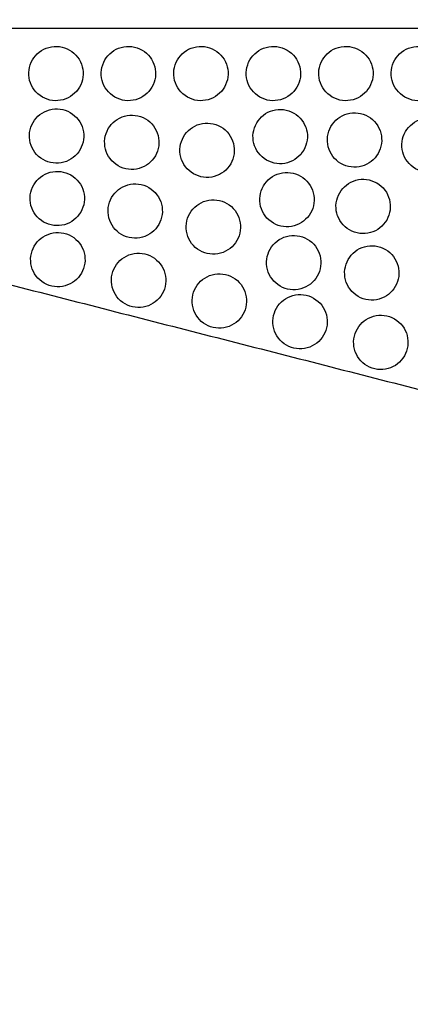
# Model space of a CAD drawing. Header units: millimetres. Extents: x -125 to 375, y 0 to 433.
# Tile 3 of 20: x -13 to 30, y 109 to 217. Entities that reach past the tile are written whole.
import ezdxf

# ---------------------------------------------------------------- set-up
doc = ezdxf.new("R2010")
doc.units = ezdxf.units.MM
doc.layers.add('Layer 01', color=18, linetype='Continuous', true_color=0x000000)

msp = doc.modelspace()

# ---------------------------------------------------------------- linework, layer by layer
at = {"layer": 'Layer 01'}
for points in [[(0, 433.01), (-62.5, 324.76), (-125, 216.51)], [(0, 433.01, 76), (-62.5, 324.76, 76), (-125, 216.51, 76)], [(-125, 216.51, 76), (-35.65, 239.4, 83.18), (53.69, 262.29, 90.36)], [(-125, 216.51), (-62.5, 108.25), (0, 0)], [(-125, 216.51, 76), (-62.5, 108.25, 76), (0, 0, 76)], [(-125, 216.51, 76), (0, 216.51, 76), (125, 216.51, 76)], [(-125, 216.51, 76), (-35.65, 193.61, 83.18), (53.69, 170.72, 90.36)], [(53.69, 170.72, 90.36), (26.85, 85.36, 83.18), (0, 0, 76)], [(0, 0, 76), (60.5, 65.93, 83.18), (121, 131.86, 90.36)]]:
    msp.add_open_spline(points, degree=2, dxfattribs=at)
at = {"layer": 'Layer 01', "extrusion": (1.85357e-10, 0.299169, 0.9542)}
msp.add_open_spline([(-10.93, 208.91, 78.38), (-10.24, 208.51, 78.51), (-9.41, 208.4, 78.54), (-7.86, 208.83, 78.41), (-7.22, 209.34, 78.25), (-6.84, 210.01, 78.04), (-6.44, 210.69, 77.82), (-6.33, 211.5, 77.57), (-6.73, 213.03, 77.09), (-7.23, 213.7, 76.88), (-7.93, 214.1, 76.75), (-8.63, 214.5, 76.63), (-9.45, 214.61, 76.59), (-11.01, 214.19, 76.73), (-11.65, 213.68, 76.89), (-12.03, 213.01, 77.1), (-12.43, 212.32, 77.31), (-12.53, 211.51, 77.57), (-12.14, 209.99, 78.04), (-11.64, 209.32, 78.25), (-10.93, 208.91, 78.38)], degree=3, knots=[0, 0, 0, 0, 2.453475, 2.453475, 4.894031, 4.894031, 4.894031, 7.394353, 7.394353, 9.902731, 9.902731, 9.902731, 12.356206, 12.356206, 14.796762, 14.796762, 14.796762, 17.297084, 17.297084, 19.805462, 19.805462, 19.805462, 19.805462], dxfattribs=at)
at = {"layer": 'Layer 01', "extrusion": (-1.85362e-10, -0.299169, -0.9542)}
msp.add_open_spline([(-2.93, 208.91, 78.38), (-2.24, 208.51, 78.51), (-1.41, 208.4, 78.54), (0.14, 208.83, 78.41), (0.78, 209.34, 78.25), (1.16, 210.01, 78.04), (1.56, 210.69, 77.82), (1.67, 211.5, 77.57), (1.27, 213.03, 77.09), (0.77, 213.7, 76.88), (0.07, 214.1, 76.75), (-0.63, 214.5, 76.63), (-1.45, 214.61, 76.59), (-3.01, 214.19, 76.73), (-3.65, 213.68, 76.89), (-4.03, 213.01, 77.1), (-4.43, 212.32, 77.31), (-4.53, 211.51, 77.57), (-4.14, 209.99, 78.04), (-3.64, 209.32, 78.25), (-2.93, 208.91, 78.38)], degree=3, knots=[0, 0, 0, 0, 2.453475, 2.453475, 4.894031, 4.894031, 4.894031, 7.394353, 7.394353, 9.902731, 9.902731, 9.902731, 12.356206, 12.356206, 14.796762, 14.796762, 14.796762, 17.297084, 17.297084, 19.805462, 19.805462, 19.805462, 19.805462], dxfattribs=at)
at = {"layer": 'Layer 01', "extrusion": (-1.85355e-10, -0.299169, -0.9542)}
msp.add_open_spline([(5.07, 208.91, 78.38), (5.76, 208.51, 78.51), (6.59, 208.4, 78.54), (8.14, 208.83, 78.41), (8.78, 209.34, 78.25), (9.16, 210.01, 78.04), (9.56, 210.69, 77.82), (9.67, 211.5, 77.57), (9.27, 213.03, 77.09), (8.77, 213.7, 76.88), (8.07, 214.1, 76.75), (7.37, 214.5, 76.63), (6.55, 214.61, 76.59), (4.99, 214.19, 76.73), (4.35, 213.68, 76.89), (3.97, 213.01, 77.1), (3.57, 212.32, 77.31), (3.47, 211.51, 77.57), (3.86, 209.99, 78.04), (4.36, 209.32, 78.25), (5.07, 208.91, 78.38)], degree=3, knots=[0, 0, 0, 0, 2.453475, 2.453475, 4.894031, 4.894031, 4.894031, 7.394353, 7.394353, 9.902731, 9.902731, 9.902731, 12.356206, 12.356206, 14.796762, 14.796762, 14.796762, 17.297084, 17.297084, 19.805462, 19.805462, 19.805462, 19.805462], dxfattribs=at)
at = {"layer": 'Layer 01', "extrusion": (-1.8537e-10, -0.299169, -0.9542)}
msp.add_open_spline([(13.07, 208.91, 78.38), (13.76, 208.51, 78.51), (14.59, 208.4, 78.54), (16.14, 208.83, 78.41), (16.78, 209.34, 78.25), (17.16, 210.01, 78.04), (17.56, 210.69, 77.82), (17.67, 211.5, 77.57), (17.27, 213.03, 77.09), (16.77, 213.7, 76.88), (16.07, 214.1, 76.75), (15.37, 214.5, 76.63), (14.55, 214.61, 76.59), (12.99, 214.19, 76.73), (12.35, 213.68, 76.89), (11.97, 213.01, 77.1), (11.57, 212.32, 77.31), (11.47, 211.51, 77.57), (11.86, 209.99, 78.04), (12.36, 209.32, 78.25), (13.07, 208.91, 78.38)], degree=3, knots=[0, 0, 0, 0, 2.453475, 2.453475, 4.894031, 4.894031, 4.894031, 7.394353, 7.394353, 9.902731, 9.902731, 9.902731, 12.356206, 12.356206, 14.796762, 14.796762, 14.796762, 17.297084, 17.297084, 19.805462, 19.805462, 19.805462, 19.805462], dxfattribs=at)
at = {"layer": 'Layer 01', "extrusion": (-1.85353e-10, -0.299169, -0.9542)}
for points in [[(21.07, 208.91, 78.38), (21.76, 208.51, 78.51), (22.59, 208.4, 78.54), (24.14, 208.83, 78.41), (24.78, 209.34, 78.25), (25.16, 210.01, 78.04), (25.56, 210.69, 77.82), (25.67, 211.5, 77.57), (25.27, 213.03, 77.09), (24.77, 213.7, 76.88), (24.07, 214.1, 76.75), (23.37, 214.5, 76.63), (22.55, 214.61, 76.59), (20.99, 214.19, 76.73), (20.35, 213.68, 76.89), (19.97, 213.01, 77.1), (19.57, 212.32, 77.31), (19.47, 211.51, 77.57), (19.86, 209.99, 78.04), (20.36, 209.32, 78.25), (21.07, 208.91, 78.38)], [(16.01, 181.51, 86.97), (16.7, 181.11, 87.1), (17.53, 181, 87.13), (19.08, 181.43, 87), (19.72, 181.93, 86.84), (20.11, 182.6, 86.63), (20.51, 183.29, 86.41), (20.61, 184.1, 86.16), (20.22, 185.62, 85.68), (19.72, 186.29, 85.47), (19.01, 186.7, 85.34), (18.32, 187.1, 85.22), (17.49, 187.21, 85.19), (15.94, 186.78, 85.32), (15.3, 186.27, 85.48), (14.91, 185.6, 85.69), (14.52, 184.92, 85.9), (14.41, 184.11, 86.16), (14.81, 182.58, 86.64), (15.3, 181.91, 86.85), (16.01, 181.51, 86.97)]]:
    msp.add_open_spline(points, degree=3, knots=[0, 0, 0, 0, 2.453475, 2.453475, 4.894031, 4.894031, 4.894031, 7.394353, 7.394353, 9.902731, 9.902731, 9.902731, 12.356206, 12.356206, 14.796762, 14.796762, 14.796762, 17.297084, 17.297084, 19.805462, 19.805462, 19.805462, 19.805462], dxfattribs=at)
at = {"layer": 'Layer 01', "extrusion": (-1.85367e-10, -0.299169, -0.9542)}
msp.add_open_spline([(29.07, 208.91, 78.38), (29.76, 208.51, 78.51), (30.59, 208.4, 78.54), (32.14, 208.83, 78.41), (32.78, 209.34, 78.25), (33.16, 210.01, 78.04), (33.56, 210.69, 77.82), (33.67, 211.5, 77.57), (33.27, 213.03, 77.09), (32.77, 213.7, 76.88), (32.07, 214.1, 76.75), (31.37, 214.5, 76.63), (30.55, 214.61, 76.59), (28.99, 214.19, 76.73), (28.35, 213.68, 76.89), (27.97, 213.01, 77.1), (27.57, 212.32, 77.31), (27.47, 211.51, 77.57), (27.86, 209.99, 78.04), (28.36, 209.32, 78.25), (29.07, 208.91, 78.38)], degree=3, knots=[0, 0, 0, 0, 2.453475, 2.453475, 4.894031, 4.894031, 4.894031, 7.394353, 7.394353, 9.902731, 9.902731, 9.902731, 12.356206, 12.356206, 14.796762, 14.796762, 14.796762, 17.297084, 17.297084, 19.805462, 19.805462, 19.805462, 19.805462], dxfattribs=at)
at = {"layer": 'Layer 01', "extrusion": (-1.85357e-10, -0.299169, -0.9542)}
msp.add_open_spline([(-10.86, 202.01, 80.55), (-10.17, 201.61, 80.67), (-9.34, 201.5, 80.7), (-7.79, 201.93, 80.57), (-7.15, 202.44, 80.41), (-6.77, 203.11, 80.2), (-6.37, 203.79, 79.99), (-6.26, 204.6, 79.73), (-6.66, 206.13, 79.25), (-7.16, 206.8, 79.04), (-7.86, 207.2, 78.92), (-8.56, 207.6, 78.79), (-9.38, 207.71, 78.76), (-10.93, 207.29, 78.89), (-11.58, 206.78, 79.05), (-11.96, 206.11, 79.26), (-12.36, 205.42, 79.48), (-12.46, 204.61, 79.73), (-12.07, 203.09, 80.21), (-11.57, 202.42, 80.42), (-10.86, 202.01, 80.55)], degree=3, knots=[0, 0, 0, 0, 2.453475, 2.453475, 4.894031, 4.894031, 4.894031, 7.394353, 7.394353, 9.902731, 9.902731, 9.902731, 12.356206, 12.356206, 14.796762, 14.796762, 14.796762, 17.297084, 17.297084, 19.805462, 19.805462, 19.805462, 19.805462], dxfattribs=at)
at = {"layer": 'Layer 01', "extrusion": (1.85378e-10, 0.299169, 0.9542)}
msp.add_open_spline([(-2.56, 201.32, 80.76), (-1.87, 200.92, 80.89), (-1.04, 200.81, 80.92), (0.51, 201.24, 80.79), (1.15, 201.75, 80.63), (1.54, 202.42, 80.42), (1.93, 203.1, 80.2), (2.04, 203.91, 79.95), (1.64, 205.43, 79.47), (1.15, 206.1, 79.26), (0.44, 206.51, 79.13), (-0.25, 206.91, 79.01), (-1.08, 207.02, 78.97), (-2.63, 206.59, 79.11), (-3.27, 206.09, 79.27), (-3.66, 205.42, 79.48), (-4.06, 204.73, 79.69), (-4.16, 203.92, 79.95), (-3.77, 202.4, 80.42), (-3.27, 201.73, 80.63), (-2.56, 201.32, 80.76)], degree=3, knots=[0, 0, 0, 0, 2.453475, 2.453475, 4.894031, 4.894031, 4.894031, 7.394353, 7.394353, 9.902731, 9.902731, 9.902731, 12.356206, 12.356206, 14.796762, 14.796762, 14.796762, 17.297084, 17.297084, 19.805462, 19.805462, 19.805462, 19.805462], dxfattribs=at)
at = {"layer": 'Layer 01', "extrusion": (1.85371e-10, 0.299169, 0.9542)}
msp.add_open_spline([(13.81, 201.95, 80.56), (14.51, 201.55, 80.69), (15.33, 201.44, 80.72), (16.89, 201.87, 80.59), (17.53, 202.38, 80.43), (17.91, 203.05, 80.22), (18.31, 203.73, 80), (18.42, 204.54, 79.75), (18.02, 206.07, 79.27), (17.52, 206.74, 79.06), (16.81, 207.14, 78.94), (16.12, 207.54, 78.81), (15.3, 207.65, 78.78), (13.74, 207.23, 78.91), (13.1, 206.72, 79.07), (12.72, 206.05, 79.28), (12.32, 205.36, 79.49), (12.21, 204.55, 79.75), (12.61, 203.03, 80.23), (13.11, 202.36, 80.44), (13.81, 201.95, 80.56)], degree=3, knots=[0, 0, 0, 0, 2.453475, 2.453475, 4.894031, 4.894031, 4.894031, 7.394353, 7.394353, 9.902731, 9.902731, 9.902731, 12.356206, 12.356206, 14.796762, 14.796762, 14.796762, 17.297084, 17.297084, 19.805462, 19.805462, 19.805462, 19.805462], dxfattribs=at)
at = {"layer": 'Layer 01', "extrusion": (-1.85349e-10, -0.299169, -0.9542)}
msp.add_open_spline([(22.02, 201.57, 80.68), (22.71, 201.17, 80.81), (23.54, 201.06, 80.84), (25.09, 201.49, 80.71), (25.73, 202, 80.55), (26.12, 202.67, 80.34), (26.51, 203.35, 80.12), (26.62, 204.17, 79.87), (26.22, 205.69, 79.39), (25.73, 206.36, 79.18), (25.02, 206.77, 79.05), (24.33, 207.17, 78.93), (23.5, 207.27, 78.89), (21.95, 206.85, 79.03), (21.31, 206.34, 79.19), (20.92, 205.67, 79.4), (20.53, 204.98, 79.61), (20.42, 204.17, 79.87), (20.82, 202.65, 80.34), (21.31, 201.98, 80.55), (22.02, 201.57, 80.68)], degree=3, knots=[0, 0, 0, 0, 2.453475, 2.453475, 4.894031, 4.894031, 4.894031, 7.394353, 7.394353, 9.902731, 9.902731, 9.902731, 12.356206, 12.356206, 14.796762, 14.796762, 14.796762, 17.297084, 17.297084, 19.805462, 19.805462, 19.805462, 19.805462], dxfattribs=at)
at = {"layer": 'Layer 01', "extrusion": (-1.85358e-10, -0.299169, -0.9542)}
msp.add_open_spline([(30.25, 201, 80.86), (30.94, 200.6, 80.99), (31.77, 200.49, 81.02), (33.32, 200.92, 80.89), (33.96, 201.42, 80.73), (34.34, 202.09, 80.52), (34.74, 202.78, 80.3), (34.85, 203.59, 80.05), (34.45, 205.11, 79.57), (33.95, 205.78, 79.36), (33.25, 206.19, 79.23), (32.55, 206.59, 79.11), (31.73, 206.7, 79.07), (30.18, 206.27, 79.21), (29.54, 205.76, 79.37), (29.15, 205.09, 79.58), (28.75, 204.41, 79.79), (28.65, 203.6, 80.05), (29.04, 202.07, 80.52), (29.54, 201.4, 80.73), (30.25, 201, 80.86)], degree=3, knots=[0, 0, 0, 0, 2.453475, 2.453475, 4.894031, 4.894031, 4.894031, 7.394353, 7.394353, 9.902731, 9.902731, 9.902731, 12.356206, 12.356206, 14.796762, 14.796762, 14.796762, 17.297084, 17.297084, 19.805462, 19.805462, 19.805462, 19.805462], dxfattribs=at)
at = {"layer": 'Layer 01', "extrusion": (1.85355e-10, 0.299169, 0.9542)}
msp.add_open_spline([(5.75, 200.44, 81.04), (6.44, 200.04, 81.16), (7.27, 199.93, 81.2), (8.82, 200.36, 81.06), (9.46, 200.86, 80.9), (9.85, 201.53, 80.69), (10.25, 202.22, 80.48), (10.35, 203.03, 80.22), (9.96, 204.55, 79.75), (9.46, 205.22, 79.54), (8.75, 205.63, 79.41), (8.06, 206.03, 79.28), (7.23, 206.14, 79.25), (5.68, 205.71, 79.38), (5.04, 205.2, 79.54), (4.65, 204.53, 79.75), (4.26, 203.85, 79.97), (4.15, 203.04, 80.22), (4.55, 201.51, 80.7), (5.04, 200.84, 80.91), (5.75, 200.44, 81.04)], degree=3, knots=[0, 0, 0, 0, 2.453475, 2.453475, 4.894031, 4.894031, 4.894031, 7.394353, 7.394353, 9.902731, 9.902731, 9.902731, 12.356206, 12.356206, 14.796762, 14.796762, 14.796762, 17.297084, 17.297084, 19.805462, 19.805462, 19.805462, 19.805462], dxfattribs=at)
at = {"layer": 'Layer 01', "extrusion": (1.8534e-10, 0.299169, 0.9542)}
msp.add_open_spline([(-10.79, 195.11, 82.71), (-10.1, 194.71, 82.83), (-9.27, 194.6, 82.87), (-7.72, 195.03, 82.73), (-7.08, 195.54, 82.57), (-6.7, 196.21, 82.36), (-6.3, 196.89, 82.15), (-6.19, 197.7, 81.89), (-6.59, 199.23, 81.42), (-7.09, 199.9, 81.21), (-7.79, 200.31, 81.08), (-8.49, 200.7, 80.95), (-9.31, 200.81, 80.92), (-10.86, 200.39, 81.05), (-11.5, 199.88, 81.21), (-11.89, 199.21, 81.42), (-12.29, 198.52, 81.64), (-12.39, 197.71, 81.89), (-12, 196.19, 82.37), (-11.5, 195.52, 82.58), (-10.79, 195.11, 82.71)], degree=3, knots=[0, 0, 0, 0, 2.453475, 2.453475, 4.894031, 4.894031, 4.894031, 7.394353, 7.394353, 9.902731, 9.902731, 9.902731, 12.356206, 12.356206, 14.796762, 14.796762, 14.796762, 17.297084, 17.297084, 19.805462, 19.805462, 19.805462, 19.805462], dxfattribs=at)
at = {"layer": 'Layer 01', "extrusion": (1.85349e-10, 0.299169, 0.9542)}
for points in [[(14.56, 194.99, 82.75), (15.25, 194.59, 82.87), (16.08, 194.48, 82.91), (17.63, 194.91, 82.77), (18.27, 195.42, 82.61), (18.66, 196.09, 82.4), (19.06, 196.77, 82.19), (19.16, 197.58, 81.93), (18.77, 199.11, 81.46), (18.27, 199.78, 81.25), (17.56, 200.18, 81.12), (16.87, 200.58, 80.99), (16.04, 200.69, 80.96), (14.49, 200.27, 81.09), (13.85, 199.76, 81.25), (13.46, 199.09, 81.46), (13.07, 198.4, 81.68), (12.96, 197.59, 81.93), (13.36, 196.07, 82.41), (13.85, 195.4, 82.62), (14.56, 194.99, 82.75)], [(15.31, 188.03, 84.93), (16, 187.63, 85.05), (16.83, 187.52, 85.09), (18.38, 187.95, 84.95), (19.02, 188.46, 84.79), (19.41, 189.13, 84.58), (19.8, 189.81, 84.37), (19.91, 190.62, 84.11), (19.51, 192.15, 83.64), (19.02, 192.82, 83.43), (18.31, 193.22, 83.3), (17.62, 193.62, 83.17), (16.79, 193.73, 83.14), (15.24, 193.31, 83.27), (14.6, 192.8, 83.43), (14.21, 192.13, 83.64), (13.82, 191.44, 83.86), (13.71, 190.63, 84.11), (14.11, 189.11, 84.59), (14.6, 188.44, 84.8), (15.31, 188.03, 84.93)]]:
    msp.add_open_spline(points, degree=3, knots=[0, 0, 0, 0, 2.453475, 2.453475, 4.894031, 4.894031, 4.894031, 7.394353, 7.394353, 9.902731, 9.902731, 9.902731, 12.356206, 12.356206, 14.796762, 14.796762, 14.796762, 17.297084, 17.297084, 19.805462, 19.805462, 19.805462, 19.805462], dxfattribs=at)
at = {"layer": 'Layer 01', "extrusion": (-1.85347e-10, -0.299169, -0.9542)}
msp.add_open_spline([(-2.19, 193.73, 83.14), (-1.5, 193.33, 83.27), (-0.67, 193.22, 83.3), (0.88, 193.65, 83.17), (1.52, 194.15, 83.01), (1.91, 194.82, 82.8), (2.31, 195.51, 82.58), (2.41, 196.32, 82.33), (2.02, 197.84, 81.85), (1.52, 198.51, 81.64), (0.81, 198.92, 81.51), (0.12, 199.32, 81.39), (-0.71, 199.43, 81.35), (-2.26, 199, 81.49), (-2.9, 198.49, 81.65), (-3.29, 197.82, 81.86), (-3.68, 197.14, 82.07), (-3.79, 196.33, 82.33), (-3.39, 194.81, 82.8), (-2.9, 194.14, 83.01), (-2.19, 193.73, 83.14)], degree=3, knots=[0, 0, 0, 0, 2.453475, 2.453475, 4.894031, 4.894031, 4.894031, 7.394353, 7.394353, 9.902731, 9.902731, 9.902731, 12.356206, 12.356206, 14.796762, 14.796762, 14.796762, 17.297084, 17.297084, 19.805462, 19.805462, 19.805462, 19.805462], dxfattribs=at)
at = {"layer": 'Layer 01', "extrusion": (1.8535e-10, 0.299169, 0.9542)}
msp.add_open_spline([(22.97, 194.23, 82.98), (23.67, 193.83, 83.11), (24.49, 193.72, 83.14), (26.04, 194.15, 83.01), (26.68, 194.66, 82.85), (27.07, 195.33, 82.64), (27.47, 196.02, 82.42), (27.57, 196.83, 82.17), (27.18, 198.35, 81.69), (26.68, 199.02, 81.48), (25.97, 199.43, 81.35), (25.28, 199.83, 81.23), (24.45, 199.94, 81.2), (22.9, 199.51, 81.33), (22.26, 199, 81.49), (21.88, 198.33, 81.7), (21.48, 197.64, 81.91), (21.37, 196.83, 82.17), (21.77, 195.31, 82.65), (22.27, 194.64, 82.86), (22.97, 194.23, 82.98)], degree=3, knots=[0, 0, 0, 0, 2.453475, 2.453475, 4.894031, 4.894031, 4.894031, 7.394353, 7.394353, 9.902731, 9.902731, 9.902731, 12.356206, 12.356206, 14.796762, 14.796762, 14.796762, 17.297084, 17.297084, 19.805462, 19.805462, 19.805462, 19.805462], dxfattribs=at)
at = {"layer": 'Layer 01', "extrusion": (-1.85368e-10, -0.299169, -0.9542)}
msp.add_open_spline([(6.44, 191.96, 83.69), (7.13, 191.56, 83.82), (7.96, 191.46, 83.85), (9.51, 191.88, 83.72), (10.15, 192.39, 83.56), (10.54, 193.06, 83.35), (10.93, 193.75, 83.14), (11.04, 194.56, 82.88), (10.64, 196.08, 82.4), (10.15, 196.75, 82.19), (9.44, 197.16, 82.07), (8.75, 197.56, 81.94), (7.92, 197.67, 81.91), (6.37, 197.24, 82.04), (5.73, 196.73, 82.2), (5.34, 196.06, 82.41), (4.94, 195.38, 82.63), (4.84, 194.56, 82.88), (5.23, 193.04, 83.36), (5.73, 192.37, 83.57), (6.44, 191.96, 83.69)], degree=3, knots=[0, 0, 0, 0, 2.453475, 2.453475, 4.894031, 4.894031, 4.894031, 7.394353, 7.394353, 9.902731, 9.902731, 9.902731, 12.356206, 12.356206, 14.796762, 14.796762, 14.796762, 17.297084, 17.297084, 19.805462, 19.805462, 19.805462, 19.805462], dxfattribs=at)
at = {"layer": 'Layer 01', "extrusion": (1.85347e-10, 0.299169, 0.9542)}
msp.add_open_spline([(-10.72, 188.36, 84.83), (-10.03, 187.96, 84.95), (-9.21, 187.85, 84.99), (-7.65, 188.28, 84.85), (-7.01, 188.78, 84.69), (-6.63, 189.45, 84.48), (-6.23, 190.14, 84.27), (-6.12, 190.95, 84.01), (-6.52, 192.47, 83.53), (-7.02, 193.14, 83.32), (-7.72, 193.55, 83.2), (-8.42, 193.95, 83.07), (-9.24, 194.06, 83.04), (-10.8, 193.63, 83.17), (-11.44, 193.12, 83.33), (-11.82, 192.45, 83.54), (-12.22, 191.77, 83.76), (-12.33, 190.96, 84.01), (-11.93, 189.44, 84.49), (-11.43, 188.77, 84.7), (-10.72, 188.36, 84.83)], degree=3, knots=[0, 0, 0, 0, 2.453475, 2.453475, 4.894031, 4.894031, 4.894031, 7.394353, 7.394353, 9.902731, 9.902731, 9.902731, 12.356206, 12.356206, 14.796762, 14.796762, 14.796762, 17.297084, 17.297084, 19.805462, 19.805462, 19.805462, 19.805462], dxfattribs=at)
at = {"layer": 'Layer 01', "extrusion": (-1.85373e-10, -0.299169, -0.9542)}
msp.add_open_spline([(23.93, 186.89, 85.28), (24.62, 186.49, 85.41), (25.45, 186.38, 85.44), (27, 186.81, 85.31), (27.64, 187.32, 85.15), (28.02, 187.99, 84.94), (28.42, 188.68, 84.73), (28.53, 189.49, 84.47), (28.13, 191.01, 83.99), (27.63, 191.68, 83.78), (26.93, 192.09, 83.66), (26.23, 192.49, 83.53), (25.41, 192.6, 83.5), (23.86, 192.17, 83.63), (23.22, 191.66, 83.79), (22.83, 190.99, 84), (22.43, 190.3, 84.21), (22.33, 189.49, 84.47), (22.72, 187.97, 84.95), (23.22, 187.3, 85.16), (23.93, 186.89, 85.28)], degree=3, knots=[0, 0, 0, 0, 2.453475, 2.453475, 4.894031, 4.894031, 4.894031, 7.394353, 7.394353, 9.902731, 9.902731, 9.902731, 12.356206, 12.356206, 14.796762, 14.796762, 14.796762, 17.297084, 17.297084, 19.805462, 19.805462, 19.805462, 19.805462], dxfattribs=at)
at = {"layer": 'Layer 01', "extrusion": (-1.8535e-10, -0.299169, -0.9542)}
msp.add_open_spline([(-1.81, 186.07, 85.54), (-1.12, 185.67, 85.67), (-0.29, 185.56, 85.7), (1.26, 185.99, 85.57), (1.9, 186.5, 85.41), (2.29, 187.17, 85.2), (2.68, 187.86, 84.98), (2.79, 188.67, 84.73), (2.39, 190.19, 84.25), (1.9, 190.86, 84.04), (1.19, 191.27, 83.91), (0.5, 191.67, 83.79), (-0.33, 191.78, 83.75), (-1.88, 191.35, 83.89), (-2.52, 190.84, 84.05), (-2.91, 190.17, 84.26), (-3.31, 189.48, 84.47), (-3.41, 188.67, 84.73), (-3.02, 187.15, 85.2), (-2.52, 186.48, 85.41), (-1.81, 186.07, 85.54)], degree=3, knots=[0, 0, 0, 0, 2.453475, 2.453475, 4.894031, 4.894031, 4.894031, 7.394353, 7.394353, 9.902731, 9.902731, 9.902731, 12.356206, 12.356206, 14.796762, 14.796762, 14.796762, 17.297084, 17.297084, 19.805462, 19.805462, 19.805462, 19.805462], dxfattribs=at)
at = {"layer": 'Layer 01', "extrusion": (1.85352e-10, 0.299169, 0.9542)}
msp.add_open_spline([(7.1, 183.79, 86.26), (7.79, 183.39, 86.38), (8.62, 183.28, 86.42), (10.17, 183.71, 86.28), (10.81, 184.22, 86.12), (11.2, 184.89, 85.91), (11.59, 185.57, 85.7), (11.7, 186.39, 85.44), (11.3, 187.91, 84.97), (10.81, 188.58, 84.76), (10.1, 188.99, 84.63), (9.41, 189.39, 84.5), (8.58, 189.49, 84.47), (7.03, 189.07, 84.6), (6.39, 188.56, 84.76), (6, 187.89, 84.97), (5.6, 187.2, 85.19), (5.5, 186.39, 85.44), (5.9, 184.87, 85.92), (6.39, 184.2, 86.13), (7.1, 183.79, 86.26)], degree=3, knots=[0, 0, 0, 0, 2.453475, 2.453475, 4.894031, 4.894031, 4.894031, 7.394353, 7.394353, 9.902731, 9.902731, 9.902731, 12.356206, 12.356206, 14.796762, 14.796762, 14.796762, 17.297084, 17.297084, 19.805462, 19.805462, 19.805462, 19.805462], dxfattribs=at)
at = {"layer": 'Layer 01', "extrusion": (-1.85359e-10, -0.299169, -0.9542)}
msp.add_open_spline([(24.92, 179.22, 87.69), (25.62, 178.82, 87.81), (26.44, 178.71, 87.85), (27.99, 179.14, 87.71), (28.63, 179.65, 87.56), (29.02, 180.32, 87.35), (29.42, 181.01, 87.13), (29.52, 181.82, 86.88), (29.13, 183.34, 86.4), (28.63, 184.01, 86.19), (27.92, 184.42, 86.06), (27.23, 184.82, 85.94), (26.4, 184.93, 85.9), (24.85, 184.5, 86.04), (24.21, 183.99, 86.19), (23.83, 183.32, 86.4), (23.43, 182.63, 86.62), (23.32, 181.82, 86.87), (23.72, 180.3, 87.35), (24.22, 179.63, 87.56), (24.92, 179.22, 87.69)], degree=3, knots=[0, 0, 0, 0, 2.453475, 2.453475, 4.894031, 4.894031, 4.894031, 7.394353, 7.394353, 9.902731, 9.902731, 9.902731, 12.356206, 12.356206, 14.796762, 14.796762, 14.796762, 17.297084, 17.297084, 19.805462, 19.805462, 19.805462, 19.805462], dxfattribs=at)

doc.saveas('drawing.dxf')
